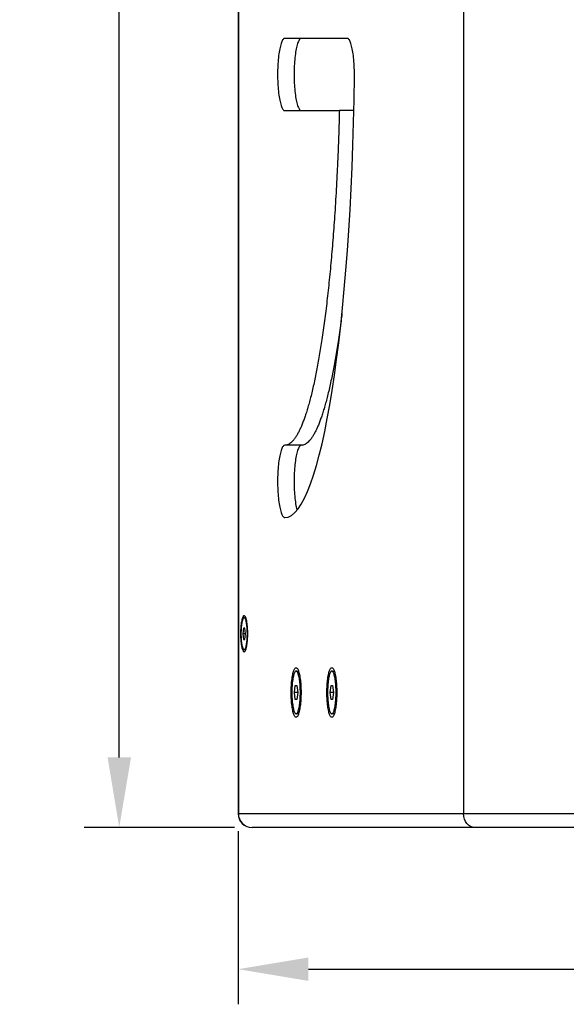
# Model space of a CAD drawing. Header units: millimetres. Extents: x 26293 to 29282, y 1612 to 3704.
# Tile 5 of 48: x 27691 to 27886, y 2311 to 2661. Entities that reach past the tile are written whole.
import ezdxf

# ---------------------------------------------------------------- set-up
doc = ezdxf.new("R2010")
doc.units = ezdxf.units.MM
doc.layers.add('1', color=7, linetype='Continuous')
doc.layers.add('2', color=7, linetype='Continuous')
doc.styles.get("Standard").update_dxf_attribs({"font": 'arial.ttf'})
doc.dimstyles.new('ISO-25', dxfattribs={"dimscale": 10, "dimtxt": 2.5, "dimasz": 2.5, "dimexe": 1.25, "dimexo": 0.625, "dimtad": 1, "dimtoh": 1, "dimdsep": 46, "dimtxsty": 'Standard', "dimcen": 2.5, "dimadec": 1, "dimazin": 0, "dimtfac": 1, "dimtofl": 0, "dimtmove": 0, "dimatfit": 3, "dimfxl": 1, "dimarcsym": 0})

# ---------------------------------------------------------------- blocks, each defined once
blk = doc.blocks.new('*D8')
at = {"layer": '2', "color": 0, "lineweight": -2}
for p, q in [((27768.85, 2372.46), (27768.85, 2310.81)), ((28217.17, 2372.46), (28217.17, 2310.81)), ((27793.85, 2323.31), (28192.17, 2323.31))]:
    blk.add_line(p, q, dxfattribs=at)
at = {"layer": '2', "color": 0}
for points in [[(27793.85, 2327.48), (27793.85, 2319.15), (27768.85, 2323.31)], [(28192.17, 2327.48), (28192.17, 2319.15), (28217.17, 2323.31)]]:
    blk.add_solid(points, dxfattribs=at)
at = {"layer": 'Defpoints', "color": 0}
for p in [(27768.85, 2378.71), (28217.17, 2378.71), (28217.17, 2323.31)]:
    blk.add_point(p, dxfattribs=at)
at = {"layer": '2', "color": 0, "insert": (27993.01, 2342.33), "char_height": 25, "attachment_point": 5}
blk.add_mtext('450', dxfattribs=at)
blk = doc.blocks.new('*D19')
at = {"layer": '2', "color": 0, "lineweight": -2}
for p, q in [((27767.6, 3123.71), (27714.07, 3123.71)), ((27726.57, 2398.71), (27726.57, 3098.71)), ((27767.6, 2373.71), (27714.07, 2373.71))]:
    blk.add_line(p, q, dxfattribs=at)
at = {"layer": '2', "color": 0}
for points in [[(27722.41, 3098.71), (27730.74, 3098.71), (27726.57, 3123.71)], [(27722.41, 2398.71), (27730.74, 2398.71), (27726.57, 2373.71)]]:
    blk.add_solid(points, dxfattribs=at)
at = {"layer": 'Defpoints', "color": 0}
for p in [(27726.57, 3123.71), (27773.85, 3123.71), (27773.85, 2373.71)]:
    blk.add_point(p, dxfattribs=at)
at = {"layer": '2', "color": 0, "insert": (27707.56, 2748.71), "char_height": 25, "attachment_point": 5, "rotation": 90}
blk.add_mtext('750', dxfattribs=at)

msp = doc.modelspace()

# ---------------------------------------------------------------- linework, layer by layer
at = {"layer": '1'}
for p, q in [((27849.02, 3118.712), (27849.02, 2378.712)), ((27768.846, 3108.712), (27768.846, 2388.712)), ((27768.947, 3108.712), (27768.947, 2388.712)), ((27807.675, 2654.626), (27785.45, 2654.626)), ((27785.45, 2628.905), (27804.878, 2628.905)), ((27810.019, 2628.905), (27804.878, 2628.905)), ((27791.331, 2509.775), (27785.45, 2509.775)), ((27771.599, 2448.382), (27771.006, 2448.382)), ((27770.775, 2444.712), (27770.544, 2442.712)), ((27770.544, 2442.712), (27770.775, 2440.712)), ((27771.468, 2442.712), (27770.544, 2442.712)), ((27771.237, 2444.712), (27770.775, 2444.712)), ((27771.468, 2442.712), (27771.237, 2444.712)), ((27771.237, 2440.712), (27771.468, 2442.712)), ((27770.775, 2440.712), (27771.237, 2440.712)), ((27771.006, 2437.042), (27771.599, 2437.042)), ((27789.485, 2429.432), (27790.359, 2429.432)), ((27802.187, 2429.432), (27803.061, 2429.432)), ((27788.912, 2421.812), (27789.199, 2424.312)), ((27789.199, 2419.312), (27788.912, 2421.812)), ((27790.058, 2421.812), (27788.912, 2421.812)), ((27789.199, 2424.312), (27789.772, 2424.312)), ((27789.772, 2424.312), (27790.058, 2421.812)), ((27790.058, 2421.812), (27789.772, 2419.312)), ((27801.614, 2421.812), (27801.901, 2424.312)), ((27801.901, 2419.312), (27801.614, 2421.812)), ((27802.76, 2421.812), (27801.614, 2421.812)), ((27801.901, 2424.312), (27802.474, 2424.312)), ((27802.474, 2424.312), (27802.76, 2421.812)), ((27802.76, 2421.812), (27802.474, 2419.312)), ((27789.772, 2419.312), (27789.199, 2419.312)), ((27802.474, 2419.312), (27801.901, 2419.312)), ((27790.359, 2414.192), (27789.485, 2414.192)), ((27803.061, 2414.192), (27802.187, 2414.192)), ((27768.846, 2388.712), (27768.846, 2378.712)), ((27768.846, 2388.712), (27768.947, 2388.712)), ((27768.947, 2388.712), (27768.947, 2378.712)), ((27768.947, 2378.712), (27768.846, 2378.712)), ((27768.947, 2378.712), (27818.006, 2378.712)), ((27818.006, 2378.712), (27969.006, 2378.712)), ((27822.612, 2373.712), (27773.846, 2373.712)), ((27971.116, 2373.712), (27822.612, 2373.712))]:
    msp.add_line(p, q, dxfattribs=at)
at = {"layer": '1', "flags": 128}
for points in [[(27785.45, 2654.626), (27785.296, 2654.603), (27785.142, 2654.532), (27784.99, 2654.416), (27784.839, 2654.253), (27784.691, 2654.044), (27784.545, 2653.79), (27784.402, 2653.493), (27784.264, 2653.153), (27784.129, 2652.771), (27784, 2652.35), (27783.876, 2651.889), (27783.757, 2651.392), (27783.645, 2650.859), (27783.539, 2650.294), (27783.441, 2649.697), (27783.349, 2649.071), (27783.266, 2648.419), (27783.19, 2647.742), (27783.122, 2647.044), (27783.063, 2646.326), (27783.013, 2645.592), (27782.972, 2644.843), (27782.939, 2644.084), (27782.916, 2643.316), (27782.902, 2642.542), (27782.897, 2641.766), (27782.902, 2640.989), (27782.916, 2640.215), (27782.939, 2639.447), (27782.972, 2638.688), (27783.013, 2637.94), (27783.063, 2637.205), (27783.122, 2636.487), (27783.19, 2635.789), (27783.266, 2635.112), (27783.349, 2634.46), (27783.441, 2633.834), (27783.539, 2633.237), (27783.645, 2632.672), (27783.757, 2632.139), (27783.876, 2631.642), (27784, 2631.181), (27784.129, 2630.76), (27784.264, 2630.378), (27784.402, 2630.038), (27784.545, 2629.741), (27784.691, 2629.487), (27784.839, 2629.279), (27784.99, 2629.116), (27785.142, 2628.999), (27785.296, 2628.928), (27785.45, 2628.905)], [(27791.331, 2654.626), (27791.176, 2654.603), (27791.023, 2654.532), (27790.87, 2654.416), (27790.72, 2654.253), (27790.571, 2654.044), (27790.425, 2653.79), (27790.283, 2653.493), (27790.144, 2653.153), (27790.01, 2652.771), (27789.881, 2652.35), (27789.756, 2651.889), (27789.638, 2651.392), (27789.526, 2650.859), (27789.42, 2650.294), (27789.321, 2649.697), (27789.23, 2649.071), (27789.146, 2648.419), (27789.07, 2647.742), (27789.003, 2647.044), (27788.944, 2646.326), (27788.894, 2645.592), (27788.852, 2644.843), (27788.82, 2644.084), (27788.797, 2643.316), (27788.783, 2642.542), (27788.778, 2641.766), (27788.783, 2640.989), (27788.797, 2640.215), (27788.82, 2639.447), (27788.852, 2638.688), (27788.894, 2637.94), (27788.944, 2637.205), (27789.003, 2636.487), (27789.07, 2635.789), (27789.146, 2635.112), (27789.23, 2634.46), (27789.321, 2633.834), (27789.42, 2633.237), (27789.526, 2632.672), (27789.638, 2632.139), (27789.756, 2631.642), (27789.881, 2631.181), (27790.01, 2630.76), (27790.144, 2630.378), (27790.283, 2630.038), (27790.425, 2629.741), (27790.571, 2629.487), (27790.72, 2629.279), (27790.87, 2629.116), (27791.023, 2628.999), (27791.176, 2628.928), (27791.331, 2628.905)], [(27810.224, 2641.011), (27810.228, 2641.787), (27810.223, 2642.562), (27810.209, 2643.335), (27810.185, 2644.102), (27810.153, 2644.861), (27810.111, 2645.608), (27810.061, 2646.341), (27810.002, 2647.058), (27809.934, 2647.755), (27809.858, 2648.431), (27809.775, 2649.082), (27809.683, 2649.707), (27809.585, 2650.302), (27809.479, 2650.867), (27809.367, 2651.398), (27809.248, 2651.895), (27809.124, 2652.354), (27808.995, 2652.775), (27808.861, 2653.156), (27808.722, 2653.496), (27808.58, 2653.792), (27808.434, 2654.045), (27808.286, 2654.253), (27808.135, 2654.416), (27807.983, 2654.533), (27807.829, 2654.603), (27807.675, 2654.626)], [(27785.45, 2509.775), (27785.296, 2509.751), (27785.142, 2509.681), (27784.99, 2509.564), (27784.839, 2509.401), (27784.691, 2509.193), (27784.545, 2508.939), (27784.402, 2508.642), (27784.264, 2508.302), (27784.129, 2507.92), (27784, 2507.498), (27783.876, 2507.038), (27783.757, 2506.541), (27783.645, 2506.008), (27783.539, 2505.443), (27783.441, 2504.846), (27783.349, 2504.22), (27783.266, 2503.568), (27783.19, 2502.891), (27783.122, 2502.192), (27783.063, 2501.475), (27783.013, 2500.74), (27782.972, 2499.992), (27782.939, 2499.233), (27782.916, 2498.465), (27782.902, 2497.691), (27782.897, 2496.914), (27782.902, 2496.138), (27782.916, 2495.364), (27782.939, 2494.596), (27782.972, 2493.837), (27783.013, 2493.088), (27783.063, 2492.354), (27783.122, 2491.636), (27783.19, 2490.938), (27783.266, 2490.261), (27783.349, 2489.609), (27783.441, 2488.983), (27783.539, 2488.386), (27783.645, 2487.82), (27783.757, 2487.288), (27783.876, 2486.791), (27784, 2486.33), (27784.129, 2485.908), (27784.264, 2485.527), (27784.402, 2485.187), (27784.545, 2484.889), (27784.691, 2484.636), (27784.839, 2484.427), (27784.99, 2484.264), (27785.142, 2484.147), (27785.296, 2484.077), (27785.45, 2484.054)], [(27791.331, 2509.775), (27791.176, 2509.751), (27791.023, 2509.681), (27790.87, 2509.564), (27790.72, 2509.401), (27790.571, 2509.193), (27790.425, 2508.939), (27790.283, 2508.642), (27790.144, 2508.302), (27790.01, 2507.92), (27789.881, 2507.498), (27789.756, 2507.038), (27789.638, 2506.541), (27789.526, 2506.008), (27789.42, 2505.443), (27789.321, 2504.846), (27789.23, 2504.22), (27789.146, 2503.568), (27789.07, 2502.891), (27789.003, 2502.192), (27788.944, 2501.475), (27788.894, 2500.74), (27788.852, 2499.992), (27788.82, 2499.233), (27788.797, 2498.465), (27788.783, 2497.691), (27788.778, 2496.914), (27788.783, 2496.138), (27788.797, 2495.364), (27788.82, 2494.596), (27788.852, 2493.837), (27788.894, 2493.088), (27788.944, 2492.354), (27789.003, 2491.636), (27789.07, 2490.938), (27789.146, 2490.261), (27789.23, 2489.609), (27789.321, 2488.983), (27789.42, 2488.386), (27789.526, 2487.82), (27789.638, 2487.288), (27789.756, 2486.791), (27789.787, 2486.671)], [(27772.286, 2442.712), (27772.281, 2443.262), (27772.267, 2443.808), (27772.243, 2444.346), (27772.21, 2444.872), (27772.169, 2445.382), (27772.119, 2445.872), (27772.06, 2446.339), (27771.994, 2446.779), (27771.92, 2447.188), (27771.84, 2447.565), (27771.754, 2447.906), (27771.662, 2448.208), (27771.565, 2448.469), (27771.464, 2448.688), (27771.359, 2448.863), (27771.252, 2448.992), (27771.143, 2449.075), (27771.033, 2449.11), (27770.923, 2449.099), (27770.814, 2449.039), (27770.706, 2448.933), (27770.6, 2448.781), (27770.497, 2448.584), (27770.398, 2448.344), (27770.303, 2448.062), (27770.214, 2447.74), (27770.131, 2447.381), (27770.054, 2446.987), (27769.984, 2446.562), (27769.921, 2446.109), (27769.867, 2445.63), (27769.821, 2445.129), (27769.784, 2444.611), (27769.756, 2444.078), (27769.737, 2443.536), (27769.727, 2442.987), (27769.727, 2442.436), (27769.737, 2441.888), (27769.756, 2441.345), (27769.784, 2440.813), (27769.821, 2440.295), (27769.867, 2439.794), (27769.921, 2439.315), (27769.984, 2438.861), (27770.054, 2438.436), (27770.131, 2438.043), (27770.214, 2437.684), (27770.303, 2437.362), (27770.398, 2437.08), (27770.497, 2436.839), (27770.6, 2436.642), (27770.706, 2436.49), (27770.814, 2436.384), (27770.923, 2436.325), (27771.033, 2436.313), (27771.143, 2436.349), (27771.252, 2436.431), (27771.359, 2436.561), (27771.464, 2436.735), (27771.565, 2436.954), (27771.662, 2437.216), (27771.754, 2437.518), (27771.84, 2437.859), (27771.92, 2438.235), (27771.994, 2438.645), (27772.06, 2439.085), (27772.119, 2439.552), (27772.169, 2440.042), (27772.21, 2440.552), (27772.243, 2441.078), (27772.267, 2441.616), (27772.281, 2442.162), (27772.286, 2442.712)], [(27769.872, 2442.712), (27769.877, 2442.196), (27769.891, 2441.685), (27769.914, 2441.182), (27769.946, 2440.692), (27769.988, 2440.219), (27770.037, 2439.766), (27770.095, 2439.337), (27770.16, 2438.937), (27770.232, 2438.568), (27770.31, 2438.233), (27770.395, 2437.936), (27770.484, 2437.678), (27770.578, 2437.461), (27770.675, 2437.288), (27770.775, 2437.16), (27770.877, 2437.079), (27770.98, 2437.043), (27771.083, 2437.055), (27771.186, 2437.114), (27771.287, 2437.219), (27771.385, 2437.369), (27771.481, 2437.564), (27771.573, 2437.801), (27771.66, 2438.08), (27771.741, 2438.396), (27771.817, 2438.748), (27771.885, 2439.134), (27771.947, 2439.548), (27772, 2439.989), (27772.046, 2440.453), (27772.082, 2440.935), (27772.11, 2441.432), (27772.129, 2441.94), (27772.138, 2442.454), (27772.138, 2442.97), (27772.129, 2443.484), (27772.11, 2443.991), (27772.082, 2444.488), (27772.046, 2444.971), (27772, 2445.434), (27771.947, 2445.875), (27771.885, 2446.29), (27771.817, 2446.675), (27771.741, 2447.028), (27771.66, 2447.344), (27771.573, 2447.622), (27771.481, 2447.86), (27771.385, 2448.054), (27771.287, 2448.205), (27771.186, 2448.31), (27771.083, 2448.369), (27770.98, 2448.38), (27770.877, 2448.345), (27770.775, 2448.263), (27770.675, 2448.135), (27770.578, 2447.962), (27770.484, 2447.746), (27770.395, 2447.488), (27770.31, 2447.19), (27770.232, 2446.856), (27770.16, 2446.487), (27770.095, 2446.086), (27770.037, 2445.658), (27769.988, 2445.205), (27769.946, 2444.732), (27769.914, 2444.242), (27769.891, 2443.739), (27769.877, 2443.227), (27769.872, 2442.712)], [(27787.739, 2421.812), (27787.743, 2422.454), (27787.757, 2423.093), (27787.78, 2423.725), (27787.813, 2424.347), (27787.854, 2424.955), (27787.904, 2425.547), (27787.962, 2426.119), (27788.029, 2426.667), (27788.103, 2427.19), (27788.184, 2427.684), (27788.273, 2428.147), (27788.368, 2428.576), (27788.469, 2428.969), (27788.575, 2429.323), (27788.687, 2429.638), (27788.802, 2429.911), (27788.921, 2430.141), (27789.043, 2430.326), (27789.168, 2430.465), (27789.294, 2430.559), (27789.421, 2430.606), (27789.549, 2430.606), (27789.676, 2430.559), (27789.802, 2430.465), (27789.927, 2430.326), (27790.049, 2430.141), (27790.168, 2429.911), (27790.284, 2429.638), (27790.395, 2429.323), (27790.501, 2428.969), (27790.602, 2428.576), (27790.697, 2428.147), (27790.786, 2427.684), (27790.868, 2427.19), (27790.942, 2426.667), (27791.008, 2426.119), (27791.067, 2425.547), (27791.117, 2424.955), (27791.158, 2424.347), (27791.19, 2423.725), (27791.213, 2423.093), (27791.227, 2422.454), (27791.232, 2421.812), (27791.227, 2421.169), (27791.213, 2420.531), (27791.19, 2419.898), (27791.158, 2419.277), (27791.117, 2418.668), (27791.067, 2418.077), (27791.008, 2417.505), (27790.942, 2416.956), (27790.868, 2416.434), (27790.786, 2415.939), (27790.697, 2415.477), (27790.602, 2415.048), (27790.501, 2414.655), (27790.395, 2414.3), (27790.284, 2413.986), (27790.168, 2413.713), (27790.049, 2413.483), (27789.927, 2413.298), (27789.802, 2413.158), (27789.676, 2413.065), (27789.549, 2413.018), (27789.421, 2413.018), (27789.294, 2413.065), (27789.168, 2413.158), (27789.043, 2413.298), (27788.921, 2413.483), (27788.802, 2413.713), (27788.687, 2413.986), (27788.575, 2414.3), (27788.469, 2414.655), (27788.368, 2415.048), (27788.273, 2415.477), (27788.184, 2415.939), (27788.103, 2416.434), (27788.029, 2416.956), (27787.962, 2417.505), (27787.904, 2418.077), (27787.854, 2418.668), (27787.813, 2419.277), (27787.78, 2419.898), (27787.757, 2420.531), (27787.743, 2421.169), (27787.739, 2421.812)], [(27790.998, 2421.812), (27790.993, 2422.41), (27790.979, 2423.004), (27790.956, 2423.591), (27790.924, 2424.167), (27790.882, 2424.728), (27790.833, 2425.271), (27790.775, 2425.793), (27790.709, 2426.291), (27790.635, 2426.761), (27790.555, 2427.2), (27790.467, 2427.606), (27790.374, 2427.977), (27790.275, 2428.309), (27790.172, 2428.601), (27790.064, 2428.852), (27789.953, 2429.059), (27789.838, 2429.221), (27789.722, 2429.338), (27789.604, 2429.408), (27789.485, 2429.432), (27789.367, 2429.408), (27789.249, 2429.338), (27789.132, 2429.221), (27789.018, 2429.059), (27788.906, 2428.852), (27788.799, 2428.601), (27788.695, 2428.309), (27788.596, 2427.977), (27788.503, 2427.606), (27788.416, 2427.2), (27788.335, 2426.761), (27788.262, 2426.291), (27788.196, 2425.793), (27788.138, 2425.271), (27788.088, 2424.728), (27788.047, 2424.167), (27788.015, 2423.591), (27787.991, 2423.004), (27787.978, 2422.41), (27787.973, 2421.812), (27787.978, 2421.214), (27787.991, 2420.62), (27788.015, 2420.033), (27788.047, 2419.457), (27788.088, 2418.896), (27788.138, 2418.352), (27788.196, 2417.83), (27788.262, 2417.333), (27788.335, 2416.863), (27788.416, 2416.424), (27788.503, 2416.018), (27788.596, 2415.647), (27788.695, 2415.315), (27788.799, 2415.022), (27788.906, 2414.772), (27789.018, 2414.565), (27789.132, 2414.402), (27789.249, 2414.286), (27789.367, 2414.215), (27789.485, 2414.192), (27789.604, 2414.215), (27789.722, 2414.286), (27789.838, 2414.402), (27789.953, 2414.565), (27790.064, 2414.772), (27790.172, 2415.022), (27790.275, 2415.315), (27790.374, 2415.647), (27790.467, 2416.018), (27790.555, 2416.424), (27790.635, 2416.863), (27790.709, 2417.333), (27790.775, 2417.83), (27790.833, 2418.352), (27790.882, 2418.896), (27790.924, 2419.457), (27790.956, 2420.033), (27790.979, 2420.62), (27790.993, 2421.214), (27790.998, 2421.812)], [(27800.441, 2421.812), (27800.445, 2422.454), (27800.459, 2423.093), (27800.483, 2423.725), (27800.515, 2424.347), (27800.556, 2424.955), (27800.606, 2425.547), (27800.664, 2426.119), (27800.731, 2426.667), (27800.805, 2427.19), (27800.887, 2427.684), (27800.975, 2428.147), (27801.07, 2428.576), (27801.171, 2428.969), (27801.278, 2429.323), (27801.389, 2429.638), (27801.504, 2429.911), (27801.623, 2430.141), (27801.746, 2430.326), (27801.87, 2430.465), (27801.996, 2430.559), (27802.124, 2430.606), (27802.251, 2430.606), (27802.378, 2430.559), (27802.505, 2430.465), (27802.629, 2430.326), (27802.751, 2430.141), (27802.87, 2429.911), (27802.986, 2429.638), (27803.097, 2429.323), (27803.204, 2428.969), (27803.305, 2428.576), (27803.4, 2428.147), (27803.488, 2427.684), (27803.57, 2427.19), (27803.644, 2426.667), (27803.71, 2426.119), (27803.769, 2425.547), (27803.819, 2424.955), (27803.86, 2424.347), (27803.892, 2423.725), (27803.915, 2423.093), (27803.929, 2422.454), (27803.934, 2421.812), (27803.929, 2421.169), (27803.915, 2420.531), (27803.892, 2419.898), (27803.86, 2419.277), (27803.819, 2418.668), (27803.769, 2418.077), (27803.71, 2417.505), (27803.644, 2416.956), (27803.57, 2416.434), (27803.488, 2415.939), (27803.4, 2415.477), (27803.305, 2415.048), (27803.204, 2414.655), (27803.097, 2414.3), (27802.986, 2413.986), (27802.87, 2413.713), (27802.751, 2413.483), (27802.629, 2413.298), (27802.505, 2413.158), (27802.378, 2413.065), (27802.251, 2413.018), (27802.124, 2413.018), (27801.996, 2413.065), (27801.87, 2413.158), (27801.746, 2413.298), (27801.623, 2413.483), (27801.504, 2413.713), (27801.389, 2413.986), (27801.278, 2414.3), (27801.171, 2414.655), (27801.07, 2415.048), (27800.975, 2415.477), (27800.887, 2415.939), (27800.805, 2416.434), (27800.731, 2416.956), (27800.664, 2417.505), (27800.606, 2418.077), (27800.556, 2418.668), (27800.515, 2419.277), (27800.483, 2419.898), (27800.459, 2420.531), (27800.445, 2421.169), (27800.441, 2421.812)], [(27803.7, 2421.812), (27803.695, 2422.41), (27803.681, 2423.004), (27803.658, 2423.591), (27803.626, 2424.167), (27803.585, 2424.728), (27803.535, 2425.271), (27803.477, 2425.793), (27803.411, 2426.291), (27803.337, 2426.761), (27803.257, 2427.2), (27803.17, 2427.606), (27803.076, 2427.977), (27802.978, 2428.309), (27802.874, 2428.601), (27802.766, 2428.852), (27802.655, 2429.059), (27802.54, 2429.221), (27802.424, 2429.338), (27802.306, 2429.408), (27802.187, 2429.432), (27802.069, 2429.408), (27801.951, 2429.338), (27801.834, 2429.221), (27801.72, 2429.059), (27801.609, 2428.852), (27801.501, 2428.601), (27801.397, 2428.309), (27801.298, 2427.977), (27801.205, 2427.606), (27801.118, 2427.2), (27801.037, 2426.761), (27800.964, 2426.291), (27800.898, 2425.793), (27800.84, 2425.271), (27800.79, 2424.728), (27800.749, 2424.167), (27800.717, 2423.591), (27800.694, 2423.004), (27800.68, 2422.41), (27800.675, 2421.812), (27800.68, 2421.214), (27800.694, 2420.62), (27800.717, 2420.033), (27800.749, 2419.457), (27800.79, 2418.896), (27800.84, 2418.352), (27800.898, 2417.83), (27800.964, 2417.333), (27801.037, 2416.863), (27801.118, 2416.424), (27801.205, 2416.018), (27801.298, 2415.647), (27801.397, 2415.315), (27801.501, 2415.022), (27801.609, 2414.772), (27801.72, 2414.565), (27801.834, 2414.402), (27801.951, 2414.286), (27802.069, 2414.215), (27802.187, 2414.192), (27802.306, 2414.215), (27802.424, 2414.286), (27802.54, 2414.402), (27802.655, 2414.565), (27802.766, 2414.772), (27802.874, 2415.022), (27802.978, 2415.315), (27803.076, 2415.647), (27803.17, 2416.018), (27803.257, 2416.424), (27803.337, 2416.863), (27803.411, 2417.333), (27803.477, 2417.83), (27803.535, 2418.352), (27803.585, 2418.896), (27803.626, 2419.457), (27803.658, 2420.033), (27803.681, 2420.62), (27803.695, 2421.214), (27803.7, 2421.812)]]:
    msp.add_lwpolyline(points, dxfattribs=at)
at = {"layer": '1'}
for centre, radius, start, end in [((27773.846, 2378.712), 5, 180, 270), ((27773.897, 2378.662), 4.95, 179.42151, 269.40958)]:
    msp.add_arc(centre, radius, start, end, dxfattribs=at)
msp.add_ellipse((27785.45, 2654.626), major_axis=(0, 170.572), ratio=0.1457034, start_param=3.1415927, end_param=4.6324825, dxfattribs=at)
at = {"layer": '1', "extrusion": (0, 0, -1)}
msp.add_ellipse((27853.109, 2378.712), major_axis=(0, 5), ratio=0.8177971, start_param=3.1415927, end_param=4.712389, dxfattribs=at)
at = {"layer": '1'}
for points, knots in [([(27804.878, 2628.905), (27804.831, 2627.164), (27804.739, 2623.69), (27804.566, 2618.518), (27804.37, 2613.397), (27804.147, 2608.335), (27803.899, 2603.341), (27803.626, 2598.42), (27803.337, 2593.713), (27803.035, 2589.219), (27802.722, 2584.938), (27802.391, 2580.74), (27802.041, 2576.632), (27801.673, 2572.618), (27801.288, 2568.702), (27800.886, 2564.888), (27800.469, 2561.18), (27800.037, 2557.583), (27799.59, 2554.101), (27799.129, 2550.738), (27798.665, 2547.556), (27798.197, 2544.553), (27797.73, 2541.723), (27797.253, 2539.008), (27796.767, 2536.409), (27796.263, 2533.881), (27795.742, 2531.432), (27795.203, 2529.071), (27794.657, 2526.847), (27794.105, 2524.76), (27793.548, 2522.811), (27792.998, 2521.035), (27792.454, 2519.423), (27791.919, 2517.966), (27791.381, 2516.632), (27790.842, 2515.418), (27790.281, 2514.284), (27789.697, 2513.243), (27789.092, 2512.311), (27788.485, 2511.525), (27787.879, 2510.885), (27787.272, 2510.387), (27786.664, 2510.035), (27786.057, 2509.816), (27785.652, 2509.788), (27785.45, 2509.775)], [0, 0, 0, 0, 0.0314604, 0.0627774, 0.0939274, 0.1248867, 0.1556319, 0.186141, 0.2163931, 0.2438808, 0.2711193, 0.2980931, 0.3247869, 0.3511867, 0.3772806, 0.4030573, 0.4285052, 0.4536134, 0.4783712, 0.5027684, 0.5267994, 0.549118, 0.5711038, 0.5927535, 0.614064, 0.6350328, 0.656898, 0.6783837, 0.6994968, 0.7202442, 0.740633, 0.7606704, 0.7792489, 0.7975365, 0.8155505, 0.8333082, 0.8508268, 0.8701176, 0.8891565, 0.9079731, 0.9266039, 0.9450854, 0.9634542, 0.9817469, 1, 1, 1, 1]), ([(27805.792, 2556.64), (27805.684, 2555.789), (27805.43, 2553.79), (27805.009, 2550.739), (27804.545, 2547.556), (27804.078, 2544.553), (27803.61, 2541.723), (27803.133, 2539.008), (27802.648, 2536.409), (27802.144, 2533.881), (27801.623, 2531.432), (27801.083, 2529.071), (27800.537, 2526.847), (27799.986, 2524.76), (27799.429, 2522.811), (27798.878, 2521.035), (27798.335, 2519.423), (27797.8, 2517.966), (27797.262, 2516.632), (27796.723, 2515.418), (27796.162, 2514.284), (27795.578, 2513.243), (27794.972, 2512.311), (27794.366, 2511.525), (27793.759, 2510.885), (27793.152, 2510.387), (27792.545, 2510.035), (27791.938, 2509.816), (27791.533, 2509.788), (27791.331, 2509.775)], [0, 0, 0, 0, 0.0335159, 0.0787196, 0.1232447, 0.164597, 0.2053327, 0.2454457, 0.2849303, 0.3237816, 0.3642939, 0.4041031, 0.4432219, 0.481663, 0.5194397, 0.5565655, 0.5909881, 0.6248718, 0.6582484, 0.6911501, 0.723609, 0.7593514, 0.794627, 0.8294908, 0.8640103, 0.8982531, 0.9322872, 0.9661803, 1, 1, 1, 1])]:
    msp.add_open_spline(points, degree=3, knots=knots, dxfattribs=at)

# ---------------------------------------------------------------- dimensions: what is measured, and where the dimension line sits
at = {"layer": '2'}
dim = msp.add_linear_dim(base=(27726.574, 3123.712), p1=(27773.846, 2373.712), p2=(27773.846, 3123.712), angle=90, dimstyle='ISO-25', dxfattribs=at)
dim.commit()
dim.dimension.update_dxf_attribs({"geometry": '*D19', "text_midpoint": (27707.56, 2748.712)})
dim = msp.add_linear_dim(base=(28217.174, 2323.313), p1=(27768.846, 2378.712), p2=(28217.174, 2378.712), text='450', dimstyle='ISO-25', dxfattribs=at)
dim.commit()
dim.dimension.update_dxf_attribs({"geometry": '*D8', "text_midpoint": (27993.01, 2342.328)})

doc.saveas('drawing.dxf')
